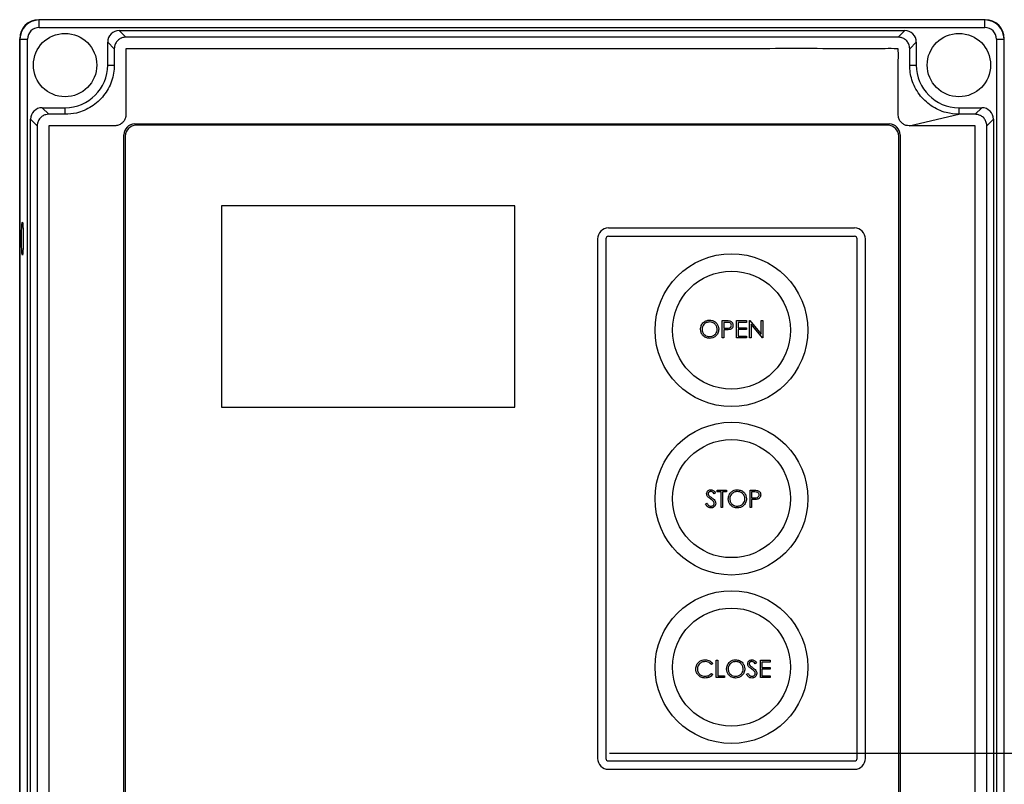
# Model space of a CAD drawing. Header units: inches. Extents: x 170 to 312, y 215 to 248.
# Tile 140 of 256: x 207.329 to 207.71, y 222.417 to 222.713. Entities that reach past the tile are written whole.
import ezdxf

# ---------------------------------------------------------------- set-up
doc = ezdxf.new("R2010")
doc.units = ezdxf.units.IN
doc.header["$LTSCALE"] = 0.25
doc.header["$MEASUREMENT"] = 0
doc.layers.add('ANNOTATIONS', color=1, linetype='Continuous')
doc.layers.add('STANDARD MOTOR LH', color=7, linetype='Continuous')

msp = doc.modelspace()

# ---------------------------------------------------------------- linework, layer by layer
at = {"layer": 'ANNOTATIONS'}
msp.add_line((207.55748, 222.42941), (208.60843, 222.42941), dxfattribs=at)
at = {"layer": 'STANDARD MOTOR LH'}
for p, q in [((207.33689, 222.70994), (207.33689, 222.71289)), ((207.70265, 222.71289), (207.33689, 222.71289)), ((207.70265, 222.70994), (207.70265, 222.71289)), ((207.33689, 222.70994), (207.70265, 222.70994)), ((207.37041, 222.70622), (207.36786, 222.70877)), ((207.36786, 222.70877), (207.67168, 222.70877)), ((207.66913, 222.70622), (207.67168, 222.70877)), ((207.32939, 222.18106), (207.32939, 222.7056)), ((207.32949, 222.70549), (207.33244, 222.70549)), ((207.32949, 222.70549), (207.32949, 222.18117)), ((207.33244, 222.18117), (207.33244, 222.70549)), ((207.36597, 222.70178), (207.36342, 222.70433)), ((207.36342, 222.69545), (207.36342, 222.70433)), ((207.66913, 222.70622), (207.37041, 222.70622)), ((207.67357, 222.70178), (207.67611, 222.70433)), ((207.67611, 222.70433), (207.67611, 222.69545)), ((207.7071, 222.70549), (207.71005, 222.70549)), ((207.7071, 222.70549), (207.7071, 222.18117)), ((207.71005, 222.18117), (207.71005, 222.70549)), ((207.36597, 222.70178), (207.36597, 222.69545)), ((207.67357, 222.69545), (207.67357, 222.70178)), ((207.36342, 222.69545), (207.36597, 222.69545)), ((207.67357, 222.69545), (207.67611, 222.69545)), ((207.3406, 222.67641), (207.33805, 222.67896)), ((207.33805, 222.67896), (207.34693, 222.67896)), ((207.34693, 222.67641), (207.3406, 222.67641)), ((207.34693, 222.67641), (207.34693, 222.67896)), ((207.67334, 222.67196), (207.6926, 222.67641)), ((207.6926, 222.67896), (207.6926, 222.67641)), ((207.6926, 222.67896), (207.70149, 222.67896)), ((207.69894, 222.67641), (207.6926, 222.67641)), ((207.69894, 222.67641), (207.70149, 222.67896)), ((207.33616, 222.67197), (207.33361, 222.67452)), ((207.33361, 222.21214), (207.33361, 222.67452)), ((207.37389, 222.67272), (207.66565, 222.67272)), ((207.70338, 222.67197), (207.70592, 222.67452)), ((207.70592, 222.67452), (207.70592, 222.21214)), ((207.33616, 222.67197), (207.33616, 222.21468)), ((207.66511, 222.6722), (207.37441, 222.6722)), ((207.70338, 222.21468), (207.70338, 222.67197)), ((207.36966, 222.21817), (207.36966, 222.66849)), ((207.37018, 222.66797), (207.37018, 222.2187)), ((207.66934, 222.2187), (207.66934, 222.66797)), ((207.66988, 222.66849), (207.66988, 222.21817)), ((207.52088, 222.64101), (207.40741, 222.64101)), ((207.40741, 222.64101), (207.40741, 222.56322)), ((207.52088, 222.56322), (207.52088, 222.64101)), ((207.65222, 222.63244), (207.55708, 222.63244)), ((207.55286, 222.62822), (207.55286, 222.42737)), ((207.55608, 222.62822), (207.55608, 222.42737)), ((207.65222, 222.62922), (207.55708, 222.62922)), ((207.65323, 222.42737), (207.65323, 222.62822)), ((207.65645, 222.42737), (207.65645, 222.62822)), ((207.6011, 222.59665), (207.60242, 222.59665)), ((207.6011, 222.58994), (207.6011, 222.59665)), ((207.60661, 222.59665), (207.61039, 222.59665)), ((207.60661, 222.58994), (207.60661, 222.59665)), ((207.61039, 222.59665), (207.61039, 222.59596)), ((207.6116, 222.59665), (207.61173, 222.59665)), ((207.6116, 222.58994), (207.6116, 222.59665)), ((207.61173, 222.59665), (207.61616, 222.59137)), ((207.61616, 222.59665), (207.61676, 222.59665)), ((207.61616, 222.59137), (207.61616, 222.59665)), ((207.61676, 222.59665), (207.61676, 222.58994)), ((207.6017, 222.59596), (207.6017, 222.59372)), ((207.60293, 222.59596), (207.6017, 222.59596)), ((207.6017, 222.59372), (207.60288, 222.59371)), ((207.6017, 222.59304), (207.6017, 222.58994)), ((207.60218, 222.59304), (207.6017, 222.59304)), ((207.60721, 222.59596), (207.60721, 222.5939)), ((207.61039, 222.59596), (207.60721, 222.59596)), ((207.60721, 222.5939), (207.61039, 222.5939)), ((207.60721, 222.59321), (207.60721, 222.59063)), ((207.61039, 222.59321), (207.60721, 222.59321)), ((207.61039, 222.5939), (207.61039, 222.59321)), ((207.61663, 222.58994), (207.6122, 222.59521)), ((207.6122, 222.59521), (207.6122, 222.58994)), ((207.6017, 222.58994), (207.6011, 222.58994)), ((207.61039, 222.58994), (207.60661, 222.58994)), ((207.60721, 222.59063), (207.61039, 222.59063)), ((207.61039, 222.59063), (207.61039, 222.58994)), ((207.6122, 222.58994), (207.6116, 222.58994)), ((207.61676, 222.58994), (207.61663, 222.58994)), ((207.40741, 222.56322), (207.52088, 222.56322)), ((207.59848, 222.5301), (207.59793, 222.52968)), ((207.59917, 222.53106), (207.6027, 222.53106)), ((207.59917, 222.53037), (207.59917, 222.53106)), ((207.60063, 222.53037), (207.59917, 222.53037)), ((207.60063, 222.52435), (207.60063, 222.53037)), ((207.60123, 222.53037), (207.60123, 222.52435)), ((207.6027, 222.53037), (207.60123, 222.53037)), ((207.6027, 222.53106), (207.6027, 222.53037)), ((207.61182, 222.53106), (207.61313, 222.53106)), ((207.61182, 222.52435), (207.61182, 222.53106)), ((207.61242, 222.53037), (207.61242, 222.52813)), ((207.61365, 222.53037), (207.61242, 222.53037)), ((207.61242, 222.52813), (207.6136, 222.52812)), ((207.59461, 222.52564), (207.59517, 222.52598)), ((207.60123, 222.52435), (207.60063, 222.52435)), ((207.61242, 222.52435), (207.61182, 222.52435)), ((207.61242, 222.52745), (207.61242, 222.52435)), ((207.6129, 222.52745), (207.61242, 222.52745)), ((207.5974, 222.46408), (207.59688, 222.46367)), ((207.59878, 222.46531), (207.59938, 222.46531)), ((207.59878, 222.45859), (207.59878, 222.46531)), ((207.59938, 222.46531), (207.59938, 222.45928)), ((207.61436, 222.46434), (207.61381, 222.46393)), ((207.61582, 222.46531), (207.61961, 222.46531)), ((207.61582, 222.45859), (207.61582, 222.46531)), ((207.61642, 222.46462), (207.61642, 222.46255)), ((207.61961, 222.46462), (207.61642, 222.46462)), ((207.61961, 222.46531), (207.61961, 222.46462)), ((207.59688, 222.46023), (207.5974, 222.45983)), ((207.61049, 222.45989), (207.61105, 222.46023)), ((207.61642, 222.46255), (207.61961, 222.46255)), ((207.61642, 222.46186), (207.61642, 222.45928)), ((207.61961, 222.46186), (207.61642, 222.46186)), ((207.61961, 222.46255), (207.61961, 222.46186)), ((207.60197, 222.45859), (207.59878, 222.45859)), ((207.59938, 222.45928), (207.60197, 222.45928)), ((207.60197, 222.45928), (207.60197, 222.45859)), ((207.61961, 222.45859), (207.61582, 222.45859)), ((207.61642, 222.45928), (207.61961, 222.45928)), ((207.61961, 222.45928), (207.61961, 222.45859)), ((207.55708, 222.42636), (207.65222, 222.42636)), ((207.55708, 222.42314), (207.65222, 222.42314))]:
    msp.add_line(p, q, dxfattribs=at)
at = {"layer": 'STANDARD MOTOR LH', "flags": 128}
msp.add_lwpolyline([(207.33076, 222.62832), (207.33075, 222.62645), (207.33071, 222.62475), (207.33064, 222.62336), (207.33055, 222.62242), (207.33046, 222.622), (207.33036, 222.62214), (207.33027, 222.62283), (207.33019, 222.62401), (207.33013, 222.62557), (207.3301, 222.62738), (207.3301, 222.62927), (207.33013, 222.63107), (207.33019, 222.63264), (207.33027, 222.63381), (207.33036, 222.63451), (207.33046, 222.63465), (207.33055, 222.63423), (207.33064, 222.63328), (207.33071, 222.63189), (207.33075, 222.63019), (207.33076, 222.62832)], dxfattribs=at)
at = {"layer": 'STANDARD MOTOR LH'}
for centre, radius in [((207.34693, 222.69545), 0.01226), ((207.6926, 222.69545), 0.01226), ((207.60465, 222.59294), 0.02954), ((207.60465, 222.59294), 0.02282), ((207.60465, 222.52779), 0.02954), ((207.60465, 222.52779), 0.02282), ((207.60465, 222.46264), 0.02954), ((207.60465, 222.46264), 0.02282)]:
    msp.add_circle(centre, radius, dxfattribs=at)
for centre, radius, start, end in [((207.33678, 222.7056), 0.0074, 90, 180), ((207.33689, 222.70549), 0.0074, 90, 180), ((207.70265, 222.70549), 0.0074, 0, 90), ((207.70275, 222.7056), 0.0074, 0, 90), ((207.33689, 222.70549), 0.00445, 90, 180), ((207.70265, 222.70549), 0.00445, 0, 90), ((207.34693, 222.69545), 0.01649, 270, 0), ((207.6926, 222.69545), 0.01649, 180, 270), ((207.37389, 222.66849), 0.00423, 90, 180), ((207.66565, 222.66849), 0.00423, 0, 90), ((207.37441, 222.66797), 0.00423, 90, 180), ((207.66511, 222.66797), 0.00423, 0, 90), ((207.55708, 222.62822), 0.00423, 90, 180), ((207.65222, 222.62822), 0.00423, 0, 90), ((207.55708, 222.62822), 0.00101, 90, 180), ((207.65222, 222.62822), 0.00101, 0, 90), ((207.55708, 222.42737), 0.00423, 180, 270), ((207.55708, 222.42737), 0.00101, 180, 270), ((207.65222, 222.42737), 0.00101, 270, 0), ((207.65222, 222.42737), 0.00423, 270, 0)]:
    msp.add_arc(centre, radius, start, end, dxfattribs=at)
for centre, major_axis in [((207.36787, 222.70432), (-0.00315, 0.00315)), ((207.67167, 222.70432), (0.00315, 0.00315)), ((207.33806, 222.67451), (-0.00315, 0.00315)), ((207.70148, 222.67451), (0.00315, 0.00315))]:
    msp.add_ellipse(centre, major_axis=major_axis, ratio=0.997265, start_param=5.499157, end_param=7.067214, dxfattribs=at)
for points, knots in [([(207.37041, 222.70622), (207.3699, 222.70617), (207.36927, 222.70611), (207.36847, 222.70578), (207.36771, 222.70537), (207.36679, 222.7045), (207.36628, 222.7035), (207.36607, 222.70275), (207.36601, 222.70238), (207.36598, 222.70209), (207.36597, 222.70194), (207.36597, 222.70186), (207.36597, 222.70182), (207.36597, 222.7018), (207.36597, 222.70178)], [0, 0, 0, 0, 0.21671, 0.26968, 0.375661, 0.589626, 0.803626, 0.852002, 0.92549, 0.962679, 0.981338, 0.99067, 0.995335, 1, 1, 1, 1]), ([(207.67357, 222.70178), (207.67356, 222.70188), (207.67355, 222.70234), (207.67341, 222.70305), (207.67298, 222.70408), (207.67222, 222.70509), (207.67096, 222.70592), (207.66986, 222.7062), (207.66925, 222.70622), (207.66913, 222.70622)], [0, 0, 0, 0, 0.040002, 0.201218, 0.307255, 0.521394, 0.735576, 0.949847, 1, 1, 1, 1]), ([(207.67334, 222.67196), (207.67293, 222.67199), (207.67211, 222.67206), (207.67114, 222.67254), (207.67045, 222.67308), (207.66998, 222.6736), (207.6696, 222.67418), (207.66932, 222.67482), (207.66899, 222.67617), (207.66916, 222.67826), (207.66911, 222.68054), (207.66912, 222.68283), (207.66912, 222.68785), (207.66896, 222.69427), (207.66927, 222.69974), (207.66911, 222.70162), (207.66909, 222.70167), (207.66906, 222.7017), (207.66902, 222.70174), (207.66889, 222.70179), (207.66838, 222.70173), (207.66639, 222.70183), (207.65834, 222.70166), (207.63852, 222.70186), (207.60796, 222.70174), (207.5591, 222.70179), (207.51023, 222.70177), (207.46136, 222.70177), (207.43081, 222.70177), (207.40638, 222.70177), (207.39111, 222.70176), (207.38042, 222.70178), (207.37507, 222.70175), (207.3724, 222.7018), (207.37116, 222.70173), (207.37066, 222.70179), (207.37053, 222.70175), (207.3705, 222.70172), (207.37047, 222.7017), (207.37045, 222.70168), (207.37044, 222.70165), (207.37043, 222.70162), (207.37042, 222.70159), (207.37042, 222.70158), (207.37042, 222.70156), (207.37042, 222.70151), (207.37042, 222.7013), (207.37042, 222.70045), (207.37042, 222.69708), (207.37042, 222.69259), (207.37042, 222.6881), (207.37042, 222.68489), (207.37043, 222.68134), (207.37039, 222.67812), (207.37044, 222.67595), (207.37034, 222.67529), (207.37018, 222.67473), (207.36995, 222.67419), (207.36957, 222.67361), (207.36894, 222.67291), (207.36794, 222.67224), (207.36609, 222.67182), (207.36376, 222.672), (207.36007, 222.67193), (207.3536, 222.67199), (207.34717, 222.67191), (207.34229, 222.67199), (207.3411, 222.67194), (207.34078, 222.67197), (207.3407, 222.67192), (207.34066, 222.67189), (207.34063, 222.67185), (207.34062, 222.67182), (207.34061, 222.67179), (207.34061, 222.67173), (207.34062, 222.6715), (207.3406, 222.6706), (207.34063, 222.66698), (207.34059, 222.65251), (207.34062, 222.62769), (207.34061, 222.59461), (207.34061, 222.5505), (207.34061, 222.50639), (207.34061, 222.45125), (207.34061, 222.40714), (207.34061, 222.36303), (207.34061, 222.32995), (207.34061, 222.29687), (207.34061, 222.26663), (207.34061, 222.24333), (207.34061, 222.22902), (207.34061, 222.2222), (207.34061, 222.21891), (207.34061, 222.2171), (207.34061, 222.21583), (207.34061, 222.2151), (207.34061, 222.21493), (207.34061, 222.2149), (207.34061, 222.21487), (207.34062, 222.21484), (207.34063, 222.21481), (207.34065, 222.21478), (207.34067, 222.21476), (207.34071, 222.21473), (207.34076, 222.2147), (207.3409, 222.21469), (207.34143, 222.21471), (207.34359, 222.21468), (207.34727, 222.21471), (207.35218, 222.2147), (207.35848, 222.2147), (207.36316, 222.2147), (207.36619, 222.2147)], [0, 0, 0, 0, 0.0014139, 0.0028285, 0.003628, 0.0044276, 0.0052271, 0.0060166, 0.0068061, 0.0099861, 0.0131335, 0.0147072, 0.0178547, 0.0304445, 0.0367394, 0.0368189, 0.0368584, 0.0368978, 0.0369742, 0.0370474, 0.0373836, 0.0386983, 0.0439573, 0.064993, 0.1070645, 0.149136, 0.233279, 0.2753505, 0.317422, 0.3384578, 0.3594935, 0.3700114, 0.3752703, 0.3778998, 0.3792145, 0.3795432, 0.3796189, 0.3796564, 0.3796939, 0.3797305, 0.3797671, 0.3798017, 0.3798364, 0.3798536, 0.3798623, 0.3798968, 0.380035, 0.3805875, 0.3827979, 0.3916393, 0.3960599, 0.3982702, 0.4026909, 0.4082768, 0.4093564, 0.410162, 0.4105637, 0.4113624, 0.4121609, 0.4129595, 0.4145733, 0.4162145, 0.4193998, 0.4225767, 0.4289305, 0.441638, 0.4448149, 0.4456091, 0.4458081, 0.4458858, 0.4459241, 0.445994, 0.4460312, 0.4460497, 0.446087, 0.4462356, 0.4468289, 0.4492024, 0.4586961, 0.4966709, 0.5346456, 0.5726204, 0.6485701, 0.6865449, 0.7624945, 0.8004693, 0.8384441, 0.8764189, 0.9143937, 0.942565, 0.9566507, 0.9636935, 0.9660247, 0.9679779, 0.969931, 0.9704193, 0.970478, 0.9705073, 0.9705368, 0.9705774, 0.970618, 0.970654, 0.9706901, 0.9707261, 0.9707988, 0.9708766, 0.9712288, 0.9726377, 0.9782732, 0.9839087, 0.9895442, 1, 1, 1, 1]), ([(207.36597, 222.69545), (207.36592, 222.69439), (207.36582, 222.69228), (207.365, 222.68919), (207.36371, 222.68626), (207.36194, 222.68358), (207.35975, 222.68125), (207.35722, 222.67932), (207.35438, 222.67784), (207.35094, 222.67667), (207.3484, 222.6765), (207.34693, 222.67641)], [0, 0, 0, 0, 0.105874, 0.211748, 0.319151, 0.426554, 0.532422, 0.638283, 0.745674, 0.853065, 1, 1, 1, 1]), ([(207.6926, 222.67641), (207.69094, 222.67653), (207.68821, 222.67673), (207.68464, 222.67807), (207.68184, 222.67963), (207.67935, 222.68166), (207.67723, 222.68406), (207.67554, 222.68679), (207.67439, 222.68965), (207.67369, 222.69256), (207.67361, 222.69448), (207.67357, 222.69545)], [0, 0, 0, 0, 0.165874, 0.273304, 0.380734, 0.486631, 0.594039, 0.701447, 0.807329, 0.902559, 1, 1, 1, 1]), ([(207.3406, 222.67641), (207.34022, 222.67638), (207.33935, 222.67632), (207.33808, 222.67572), (207.33698, 222.67469), (207.33641, 222.67358), (207.33622, 222.67277), (207.33618, 222.67238), (207.33616, 222.67215), (207.33616, 222.67203), (207.33616, 222.67197)], [0, 0, 0, 0, 0.161214, 0.375723, 0.590198, 0.804349, 0.900983, 0.950339, 0.975147, 1, 1, 1, 1]), ([(207.70338, 222.67197), (207.70337, 222.67204), (207.70337, 222.67234), (207.7033, 222.67289), (207.70302, 222.67384), (207.70237, 222.67493), (207.70149, 222.67565), (207.70072, 222.67605), (207.70019, 222.67625), (207.69955, 222.67638), (207.69915, 222.6764), (207.69894, 222.67641)], [0, 0, 0, 0, 0.026433, 0.132527, 0.2386061, 0.4528515, 0.6669657, 0.7197395, 0.8255599, 0.9119653, 1, 1, 1, 1]), ([(207.36619, 222.2147), (207.36638, 222.21469), (207.36704, 222.21467), (207.36779, 222.21442), (207.3684, 222.21408), (207.36869, 222.21389), (207.36924, 222.21345), (207.3697, 222.2129), (207.37003, 222.21227), (207.3703, 222.21162), (207.37052, 222.2101), (207.37039, 222.20778), (207.37044, 222.20407), (207.37041, 222.19757), (207.37042, 222.19108), (207.37042, 222.18632), (207.37042, 222.18526), (207.37042, 222.18512), (207.37042, 222.18507), (207.37043, 222.18502), (207.37045, 222.18498), (207.37048, 222.18495), (207.37052, 222.18492), (207.37064, 222.18487), (207.37109, 222.18492), (207.37285, 222.18484), (207.37993, 222.18498), (207.3974, 222.18482), (207.43508, 222.18494), (207.47812, 222.18489), (207.52117, 222.18488), (207.56421, 222.18493), (207.60733, 222.18466), (207.64486, 222.1852), (207.66185, 222.18453), (207.66795, 222.18499), (207.66886, 222.18483), (207.66904, 222.18493), (207.66907, 222.18496), (207.66909, 222.185), (207.66911, 222.18504), (207.66911, 222.18507), (207.66912, 222.1851), (207.66911, 222.18516), (207.66912, 222.18539), (207.66911, 222.18633), (207.66912, 222.19009), (207.66911, 222.1951), (207.66912, 222.20083), (207.66909, 222.20493), (207.66917, 222.20842), (207.66902, 222.21076), (207.66938, 222.21202), (207.6697, 222.21265), (207.67004, 222.21312), (207.67059, 222.21373), (207.67148, 222.21436), (207.67332, 222.21485), (207.67567, 222.21465), (207.67938, 222.21473), (207.68263, 222.2147), (207.6868, 222.2147), (207.69098, 222.21469), (207.69515, 222.21472), (207.6977, 222.21469), (207.69844, 222.21471), (207.69874, 222.21469), (207.69882, 222.21472), (207.69885, 222.21475), (207.69888, 222.21477), (207.6989, 222.2148), (207.69892, 222.21484), (207.69892, 222.21488), (207.69893, 222.21494), (207.69892, 222.21517), (207.69893, 222.21612), (207.69891, 222.21991), (207.69894, 222.23507), (207.69892, 222.26105), (207.69893, 222.2957), (207.69892, 222.33034), (207.69893, 222.37654), (207.69893, 222.42273), (207.69893, 222.48047), (207.69893, 222.52667), (207.69893, 222.56708), (207.69893, 222.59596), (207.69893, 222.62113), (207.69893, 222.64446), (207.69893, 222.65821), (207.69893, 222.66475), (207.69893, 222.66791), (207.69893, 222.66963), (207.69892, 222.67084), (207.69893, 222.67154), (207.69893, 222.67171), (207.69893, 222.67176), (207.69892, 222.67179), (207.69891, 222.67182), (207.6989, 222.67185), (207.69888, 222.67188), (207.69886, 222.6719), (207.69883, 222.67193), (207.69873, 222.67198), (207.69832, 222.67193), (207.69676, 222.67201), (207.69284, 222.67192), (207.687, 222.67197), (207.6801, 222.67196), (207.6756, 222.67196), (207.67334, 222.67196)], [0, 0, 0, 0, 0.0006438, 0.0022568, 0.0026566, 0.0030564, 0.0034561, 0.0050764, 0.0054762, 0.005876, 0.0074963, 0.0106924, 0.0138877, 0.0202785, 0.0330599, 0.0362552, 0.0366546, 0.0367174, 0.0367489, 0.036828, 0.0368642, 0.0369004, 0.0369736, 0.0370461, 0.0373412, 0.0384994, 0.0431321, 0.0616629, 0.0987244, 0.1728474, 0.2099089, 0.2469704, 0.3210934, 0.358155, 0.3766857, 0.379002, 0.3795813, 0.3796586, 0.3796968, 0.3797334, 0.3798074, 0.379846, 0.3798556, 0.3798942, 0.3800483, 0.3806647, 0.3831304, 0.392993, 0.3979244, 0.4028557, 0.4071091, 0.4099862, 0.4107907, 0.4115952, 0.4123996, 0.4128008, 0.414427, 0.416054, 0.4192646, 0.4224587, 0.4288469, 0.4304439, 0.4368321, 0.4432203, 0.4448174, 0.4456159, 0.4457758, 0.4458518, 0.4458892, 0.4459256, 0.4459607, 0.4460314, 0.4460509, 0.4460898, 0.4462452, 0.4468666, 0.4493521, 0.4592943, 0.499063, 0.5388318, 0.5786005, 0.6183692, 0.6979067, 0.7376755, 0.8172129, 0.8569816, 0.876866, 0.9166348, 0.9436856, 0.957211, 0.9639737, 0.9662122, 0.9680662, 0.9699203, 0.9703838, 0.9704646, 0.970505, 0.9705456, 0.9705839, 0.9706221, 0.9706582, 0.9706941, 0.9707301, 0.9708027, 0.9710684, 0.9721009, 0.9762311, 0.9844915, 0.9922458, 1, 1, 1, 1]), ([(207.59267, 222.59326), (207.59273, 222.59378), (207.59285, 222.59482), (207.59377, 222.596), (207.59493, 222.5967), (207.59574, 222.59678), (207.59615, 222.59682)], [0, 0, 0, 0, 0.27973, 0.559325, 0.779681, 1, 1, 1, 1]), ([(207.59615, 222.59682), (207.59668, 222.59677), (207.59773, 222.59666), (207.59891, 222.5957), (207.59962, 222.59453), (207.59969, 222.59371), (207.59972, 222.5933)], [0, 0, 0, 0, 0.279767, 0.559354, 0.779569, 1, 1, 1, 1]), ([(207.60242, 222.59665), (207.6027, 222.59665), (207.60322, 222.59665), (207.60372, 222.59658), (207.60395, 222.59655)], [0, 0, 0, 0, 0.56031, 1, 1, 1, 1]), ([(207.60395, 222.59655), (207.60415, 222.59648), (207.60456, 222.59633), (207.60498, 222.59587), (207.6052, 222.59536), (207.60522, 222.59502), (207.60523, 222.59485)], [0, 0, 0, 0, 0.279704, 0.559384, 0.779501, 1, 1, 1, 1]), ([(207.59621, 222.58976), (207.59569, 222.58982), (207.59464, 222.58994), (207.59349, 222.59089), (207.59277, 222.59204), (207.5927, 222.59286), (207.59267, 222.59326)], [0, 0, 0, 0, 0.279662, 0.559353, 0.779636, 1, 1, 1, 1]), ([(207.59618, 222.59613), (207.59576, 222.59608), (207.59491, 222.59597), (207.59394, 222.59522), (207.59336, 222.59427), (207.5933, 222.5936), (207.59327, 222.59327)], [0, 0, 0, 0, 0.279629, 0.559354, 0.779631, 1, 1, 1, 1]), ([(207.59327, 222.59327), (207.59332, 222.59284), (207.59342, 222.592), (207.59423, 222.59108), (207.59518, 222.59054), (207.59585, 222.59048), (207.59618, 222.59045)], [0, 0, 0, 0, 0.279422, 0.559077, 0.77948, 1, 1, 1, 1]), ([(207.59912, 222.5933), (207.59907, 222.59372), (207.59897, 222.59458), (207.59815, 222.5955), (207.59718, 222.59603), (207.59651, 222.5961), (207.59618, 222.59613)], [0, 0, 0, 0, 0.279469, 0.558869, 0.779517, 1, 1, 1, 1]), ([(207.59618, 222.59045), (207.59661, 222.5905), (207.59746, 222.5906), (207.59845, 222.59133), (207.59903, 222.59229), (207.59909, 222.59296), (207.59912, 222.5933)], [0, 0, 0, 0, 0.27983, 0.559391, 0.779655, 1, 1, 1, 1]), ([(207.59972, 222.5933), (207.59966, 222.59278), (207.59955, 222.59173), (207.59859, 222.59058), (207.59743, 222.58987), (207.59661, 222.5898), (207.59621, 222.58976)], [0, 0, 0, 0, 0.279626, 0.55934, 0.779598, 1, 1, 1, 1]), ([(207.60389, 222.59315), (207.60357, 222.59311), (207.60301, 222.59303), (207.60243, 222.59303), (207.60218, 222.59304)], [0, 0, 0, 0, 0.559694, 1, 1, 1, 1]), ([(207.60288, 222.59371), (207.60329, 222.59371), (207.6038, 222.59371), (207.60429, 222.59404), (207.60455, 222.59435), (207.6046, 222.59465), (207.60463, 222.59485)], [0, 0, 0, 0, 0.499723, 0.625355, 0.7511, 1, 1, 1, 1]), ([(207.60463, 222.59485), (207.6046, 222.59504), (207.60455, 222.59533), (207.6043, 222.59563), (207.60383, 222.59597), (207.60333, 222.59597), (207.60293, 222.59596)], [0, 0, 0, 0, 0.248983, 0.374736, 0.500393, 1, 1, 1, 1]), ([(207.60523, 222.59485), (207.60521, 222.59463), (207.60518, 222.59419), (207.60485, 222.59365), (207.60439, 222.5933), (207.60406, 222.5932), (207.60389, 222.59315)], [0, 0, 0, 0, 0.280087, 0.559329, 0.779461, 1, 1, 1, 1]), ([(207.59504, 222.52967), (207.59507, 222.5299), (207.59512, 222.53038), (207.59558, 222.5309), (207.59613, 222.53119), (207.5965, 222.53122), (207.59669, 222.53123)], [0, 0, 0, 0, 0.279549, 0.558796, 0.779376, 1, 1, 1, 1]), ([(207.59541, 222.52864), (207.59529, 222.52882), (207.59508, 222.52913), (207.59505, 222.5295), (207.59504, 222.52967)], [0, 0, 0, 0, 0.559837, 1, 1, 1, 1]), ([(207.59651, 222.52773), (207.59629, 222.52789), (207.5959, 222.52816), (207.59556, 222.5285), (207.59541, 222.52864)], [0, 0, 0, 0, 0.5604066, 1, 1, 1, 1]), ([(207.59662, 222.53054), (207.59649, 222.53053), (207.59622, 222.53051), (207.59589, 222.5303), (207.59567, 222.53002), (207.59565, 222.5298), (207.59564, 222.52969)], [0, 0, 0, 0, 0.280272, 0.55993, 0.779919, 1, 1, 1, 1]), ([(207.59564, 222.52969), (207.59565, 222.5296), (207.59566, 222.52941), (207.59581, 222.5291), (207.59598, 222.52893), (207.59608, 222.52883)], [0, 0, 0, 0, 0.2799491, 0.5597697, 1, 1, 1, 1]), ([(207.59608, 222.52883), (207.59625, 222.5287), (207.59654, 222.52847), (207.59685, 222.52825), (207.59698, 222.52816)], [0, 0, 0, 0, 0.559903, 1, 1, 1, 1]), ([(207.59793, 222.52968), (207.59775, 222.52993), (207.59748, 222.53027), (207.59698, 222.53052), (207.59674, 222.53054), (207.59662, 222.53054)], [0, 0, 0, 0, 0.559812, 0.779851, 1, 1, 1, 1]), ([(207.59669, 222.53123), (207.5969, 222.53121), (207.59731, 222.53117), (207.59796, 222.53078), (207.59828, 222.53036), (207.59848, 222.5301)], [0, 0, 0, 0, 0.279751, 0.559499, 1, 1, 1, 1]), ([(207.59698, 222.52816), (207.5974, 222.52785), (207.59799, 222.52741), (207.59849, 222.52661), (207.59854, 222.5262), (207.59857, 222.52599)], [0, 0, 0, 0, 0.560114, 0.780278, 1, 1, 1, 1]), ([(207.60338, 222.52768), (207.60345, 222.52819), (207.60357, 222.52923), (207.60449, 222.53041), (207.60565, 222.53111), (207.60646, 222.53119), (207.60687, 222.53123)], [0, 0, 0, 0, 0.279731, 0.559325, 0.779681, 1, 1, 1, 1]), ([(207.6069, 222.53054), (207.60648, 222.53049), (207.60563, 222.53038), (207.60466, 222.52963), (207.60408, 222.52868), (207.60402, 222.52801), (207.60399, 222.52768)], [0, 0, 0, 0, 0.279624, 0.559346, 0.779627, 1, 1, 1, 1]), ([(207.60687, 222.53123), (207.6074, 222.53118), (207.60845, 222.53107), (207.60962, 222.53011), (207.61034, 222.52895), (207.61041, 222.52812), (207.61044, 222.52771)], [0, 0, 0, 0, 0.279768, 0.559358, 0.77957, 1, 1, 1, 1]), ([(207.60984, 222.52771), (207.60979, 222.52813), (207.60968, 222.52899), (207.60887, 222.52991), (207.6079, 222.53045), (207.60723, 222.53051), (207.6069, 222.53054)], [0, 0, 0, 0, 0.279469, 0.558871, 0.779515, 1, 1, 1, 1]), ([(207.61313, 222.53106), (207.61342, 222.53106), (207.61393, 222.53106), (207.61444, 222.53099), (207.61466, 222.53096)], [0, 0, 0, 0, 0.560314, 1, 1, 1, 1]), ([(207.6136, 222.52812), (207.61401, 222.52812), (207.61452, 222.52812), (207.61501, 222.52845), (207.61527, 222.52876), (207.61532, 222.52906), (207.61535, 222.52926)], [0, 0, 0, 0, 0.499721, 0.625344, 0.751089, 1, 1, 1, 1]), ([(207.61535, 222.52926), (207.61532, 222.52945), (207.61527, 222.52974), (207.61502, 222.53004), (207.61455, 222.53038), (207.61405, 222.53038), (207.61365, 222.53037)], [0, 0, 0, 0, 0.248974, 0.37473, 0.500381, 1, 1, 1, 1]), ([(207.61595, 222.52926), (207.61593, 222.52904), (207.6159, 222.5286), (207.61557, 222.52806), (207.61511, 222.52771), (207.61478, 222.52761), (207.61461, 222.52756)], [0, 0, 0, 0, 0.280098, 0.559325, 0.779463, 1, 1, 1, 1]), ([(207.61466, 222.53096), (207.61487, 222.53089), (207.61528, 222.53074), (207.6157, 222.53029), (207.61592, 222.52977), (207.61594, 222.52943), (207.61595, 222.52926)], [0, 0, 0, 0, 0.279704, 0.559385, 0.779515, 1, 1, 1, 1]), ([(207.59665, 222.52418), (207.5964, 222.5242), (207.5959, 222.52425), (207.59514, 222.52476), (207.59481, 222.52531), (207.59461, 222.52564)], [0, 0, 0, 0, 0.279883, 0.559665, 1, 1, 1, 1]), ([(207.59517, 222.52598), (207.59537, 222.52568), (207.59565, 222.52525), (207.59622, 222.52491), (207.59651, 222.52488), (207.59665, 222.52486)], [0, 0, 0, 0, 0.559319, 0.779777, 1, 1, 1, 1]), ([(207.59772, 222.52666), (207.59752, 222.52688), (207.59715, 222.52728), (207.59671, 222.52759), (207.59651, 222.52773)], [0, 0, 0, 0, 0.559492, 1, 1, 1, 1]), ([(207.59665, 222.52486), (207.59683, 222.52488), (207.59719, 222.52492), (207.59763, 222.52519), (207.59791, 222.52558), (207.59795, 222.52586), (207.59796, 222.526)], [0, 0, 0, 0, 0.280275, 0.560141, 0.780152, 1, 1, 1, 1]), ([(207.59857, 222.52599), (207.59853, 222.52572), (207.59845, 222.52517), (207.59792, 222.52458), (207.5973, 222.52423), (207.59686, 222.52419), (207.59665, 222.52418)], [0, 0, 0, 0, 0.279184, 0.559085, 0.779448, 1, 1, 1, 1]), ([(207.59796, 222.526), (207.59795, 222.52614), (207.59792, 222.52638), (207.59778, 222.52657), (207.59772, 222.52666)], [0, 0, 0, 0, 0.558991, 1, 1, 1, 1]), ([(207.60692, 222.52418), (207.6064, 222.52423), (207.60536, 222.52435), (207.60421, 222.5253), (207.60349, 222.52645), (207.60342, 222.52727), (207.60338, 222.52768)], [0, 0, 0, 0, 0.279664, 0.5593525, 0.7796362, 1, 1, 1, 1]), ([(207.60399, 222.52768), (207.60404, 222.52725), (207.60414, 222.52641), (207.60495, 222.5255), (207.6059, 222.52495), (207.60657, 222.52489), (207.6069, 222.52486)], [0, 0, 0, 0, 0.279412, 0.559074, 0.779479, 1, 1, 1, 1]), ([(207.6069, 222.52486), (207.60733, 222.52491), (207.60818, 222.52501), (207.60917, 222.52575), (207.60975, 222.5267), (207.60981, 222.52737), (207.60984, 222.52771)], [0, 0, 0, 0, 0.279828, 0.559389, 0.779656, 1, 1, 1, 1]), ([(207.61044, 222.52771), (207.61038, 222.52719), (207.61026, 222.52614), (207.60931, 222.52499), (207.60815, 222.52428), (207.60733, 222.52421), (207.60692, 222.52418)], [0, 0, 0, 0, 0.279627, 0.559343, 0.779597, 1, 1, 1, 1]), ([(207.61461, 222.52756), (207.61429, 222.52752), (207.61372, 222.52745), (207.61315, 222.52745), (207.6129, 222.52745)], [0, 0, 0, 0, 0.559694, 1, 1, 1, 1]), ([(207.59086, 222.46199), (207.59093, 222.46252), (207.59105, 222.46357), (207.59204, 222.46472), (207.59324, 222.46539), (207.59406, 222.46545), (207.59448, 222.46548)], [0, 0, 0, 0, 0.279515, 0.55908, 0.779373, 1, 1, 1, 1]), ([(207.59444, 222.46479), (207.59401, 222.46474), (207.59315, 222.46464), (207.59215, 222.46391), (207.59156, 222.46296), (207.5915, 222.46228), (207.59147, 222.46194)], [0, 0, 0, 0, 0.279856, 0.559519, 0.779685, 1, 1, 1, 1]), ([(207.59688, 222.46367), (207.59649, 222.46403), (207.59579, 222.46468), (207.59485, 222.46476), (207.59444, 222.46479)], [0, 0, 0, 0, 0.5584293, 1, 1, 1, 1]), ([(207.59448, 222.46548), (207.59512, 222.46541), (207.59627, 222.46528), (207.59706, 222.46444), (207.5974, 222.46408)], [0, 0, 0, 0, 0.55952, 1, 1, 1, 1]), ([(207.60274, 222.46192), (207.6028, 222.46244), (207.60293, 222.46347), (207.60384, 222.46465), (207.605, 222.46536), (207.60582, 222.46544), (207.60623, 222.46548)], [0, 0, 0, 0, 0.279736, 0.559329, 0.779682, 1, 1, 1, 1]), ([(207.60625, 222.46479), (207.60583, 222.46474), (207.60498, 222.46463), (207.60401, 222.46388), (207.60343, 222.46293), (207.60337, 222.46226), (207.60334, 222.46192)], [0, 0, 0, 0, 0.279627, 0.55935, 0.779633, 1, 1, 1, 1]), ([(207.60623, 222.46548), (207.60675, 222.46542), (207.6078, 222.46531), (207.60898, 222.46436), (207.60969, 222.46319), (207.60976, 222.46237), (207.6098, 222.46195)], [0, 0, 0, 0, 0.279769, 0.559361, 0.779574, 1, 1, 1, 1]), ([(207.60919, 222.46195), (207.60914, 222.46238), (207.60904, 222.46323), (207.60822, 222.46416), (207.60726, 222.46469), (207.60659, 222.46476), (207.60625, 222.46479)], [0, 0, 0, 0, 0.279463, 0.558867, 0.779513, 1, 1, 1, 1]), ([(207.61092, 222.46391), (207.61094, 222.46415), (207.611, 222.46463), (207.61146, 222.46514), (207.61201, 222.46543), (207.61238, 222.46546), (207.61257, 222.46548)], [0, 0, 0, 0, 0.279551, 0.5588, 0.779381, 1, 1, 1, 1]), ([(207.61129, 222.46289), (207.61117, 222.46306), (207.61096, 222.46338), (207.61093, 222.46375), (207.61092, 222.46391)], [0, 0, 0, 0, 0.559838, 1, 1, 1, 1]), ([(207.6125, 222.46479), (207.61237, 222.46478), (207.61209, 222.46476), (207.61177, 222.46455), (207.61155, 222.46426), (207.61153, 222.46405), (207.61152, 222.46394)], [0, 0, 0, 0, 0.280267, 0.55992, 0.779923, 1, 1, 1, 1]), ([(207.61152, 222.46394), (207.61153, 222.46385), (207.61154, 222.46366), (207.61169, 222.46335), (207.61186, 222.46318), (207.61196, 222.46307)], [0, 0, 0, 0, 0.2799491, 0.5597697, 1, 1, 1, 1]), ([(207.61381, 222.46393), (207.61362, 222.46417), (207.61336, 222.46451), (207.61286, 222.46476), (207.61262, 222.46478), (207.6125, 222.46479)], [0, 0, 0, 0, 0.559821, 0.77985, 1, 1, 1, 1]), ([(207.61257, 222.46548), (207.61278, 222.46546), (207.61319, 222.46542), (207.61384, 222.46502), (207.61416, 222.4646), (207.61436, 222.46434)], [0, 0, 0, 0, 0.279753, 0.559499, 1, 1, 1, 1]), ([(207.59171, 222.4596), (207.59144, 222.46), (207.59094, 222.46073), (207.59089, 222.4616), (207.59086, 222.46199)], [0, 0, 0, 0, 0.559032, 1, 1, 1, 1]), ([(207.59147, 222.46194), (207.59152, 222.46151), (207.59162, 222.46064), (207.59246, 222.45971), (207.59346, 222.45918), (207.59414, 222.45913), (207.59448, 222.45911)], [0, 0, 0, 0, 0.279434, 0.558921, 0.779284, 1, 1, 1, 1]), ([(207.59448, 222.45842), (207.59389, 222.45847), (207.59283, 222.45856), (207.59206, 222.45928), (207.59171, 222.4596)], [0, 0, 0, 0, 0.5598, 1, 1, 1, 1]), ([(207.59448, 222.45911), (207.595, 222.45917), (207.59593, 222.45929), (207.59659, 222.45994), (207.59688, 222.46023)], [0, 0, 0, 0, 0.558771, 1, 1, 1, 1]), ([(207.5974, 222.45983), (207.5972, 222.45959), (207.59678, 222.45912), (207.59579, 222.45855), (207.59498, 222.45847), (207.59448, 222.45842)], [0, 0, 0, 0, 0.2804064, 0.5607947, 1, 1, 1, 1]), ([(207.60628, 222.45842), (207.60576, 222.45848), (207.60472, 222.45859), (207.60356, 222.45954), (207.60285, 222.4607), (207.60278, 222.46151), (207.60274, 222.46192)], [0, 0, 0, 0, 0.279666, 0.559356, 0.779641, 1, 1, 1, 1]), ([(207.60334, 222.46192), (207.60339, 222.4615), (207.6035, 222.46065), (207.60431, 222.45974), (207.60526, 222.45919), (207.60592, 222.45914), (207.60625, 222.45911)], [0, 0, 0, 0, 0.279417, 0.559077, 0.779481, 1, 1, 1, 1]), ([(207.60625, 222.45911), (207.60668, 222.45916), (207.60753, 222.45926), (207.60852, 222.45999), (207.6091, 222.46095), (207.60916, 222.46162), (207.60919, 222.46195)], [0, 0, 0, 0, 0.279829, 0.55939, 0.77965, 1, 1, 1, 1]), ([(207.6098, 222.46195), (207.60974, 222.46143), (207.60962, 222.46039), (207.60866, 222.45924), (207.60751, 222.45853), (207.60669, 222.45846), (207.60628, 222.45842)], [0, 0, 0, 0, 0.2796319, 0.5593437, 0.7795968, 1, 1, 1, 1]), ([(207.61253, 222.45842), (207.61228, 222.45845), (207.61178, 222.4585), (207.61102, 222.459), (207.61069, 222.45955), (207.61049, 222.45989)], [0, 0, 0, 0, 0.279883, 0.559672, 1, 1, 1, 1]), ([(207.61105, 222.46023), (207.61125, 222.45992), (207.61153, 222.4595), (207.6121, 222.45916), (207.61238, 222.45913), (207.61253, 222.45911)], [0, 0, 0, 0, 0.5593141, 0.7797791, 1, 1, 1, 1]), ([(207.61239, 222.46198), (207.61217, 222.46213), (207.61178, 222.46241), (207.61144, 222.46274), (207.61129, 222.46289)], [0, 0, 0, 0, 0.560421, 1, 1, 1, 1]), ([(207.61196, 222.46307), (207.61213, 222.46294), (207.61242, 222.46272), (207.61273, 222.4625), (207.61286, 222.46241)], [0, 0, 0, 0, 0.559914, 1, 1, 1, 1]), ([(207.6136, 222.46091), (207.61339, 222.46113), (207.61302, 222.46152), (207.61258, 222.46184), (207.61239, 222.46198)], [0, 0, 0, 0, 0.559499, 1, 1, 1, 1]), ([(207.61253, 222.45911), (207.61271, 222.45913), (207.61307, 222.45916), (207.61351, 222.45944), (207.61379, 222.45982), (207.61382, 222.46011), (207.61384, 222.46025)], [0, 0, 0, 0, 0.280276, 0.560147, 0.780152, 1, 1, 1, 1]), ([(207.61444, 222.46024), (207.61441, 222.45996), (207.61433, 222.45941), (207.61379, 222.45883), (207.61317, 222.45847), (207.61274, 222.45844), (207.61253, 222.45842)], [0, 0, 0, 0, 0.2791833, 0.5590835, 0.7794506, 1, 1, 1, 1]), ([(207.61286, 222.46241), (207.61328, 222.46209), (207.61387, 222.46166), (207.61437, 222.46085), (207.61442, 222.46044), (207.61444, 222.46024)], [0, 0, 0, 0, 0.560113, 0.780289, 1, 1, 1, 1]), ([(207.61384, 222.46025), (207.61382, 222.46038), (207.6138, 222.46062), (207.61366, 222.46082), (207.6136, 222.46091)], [0, 0, 0, 0, 0.558993, 1, 1, 1, 1])]:
    msp.add_open_spline(points, degree=3, knots=knots, dxfattribs=at)

doc.saveas('drawing.dxf')
